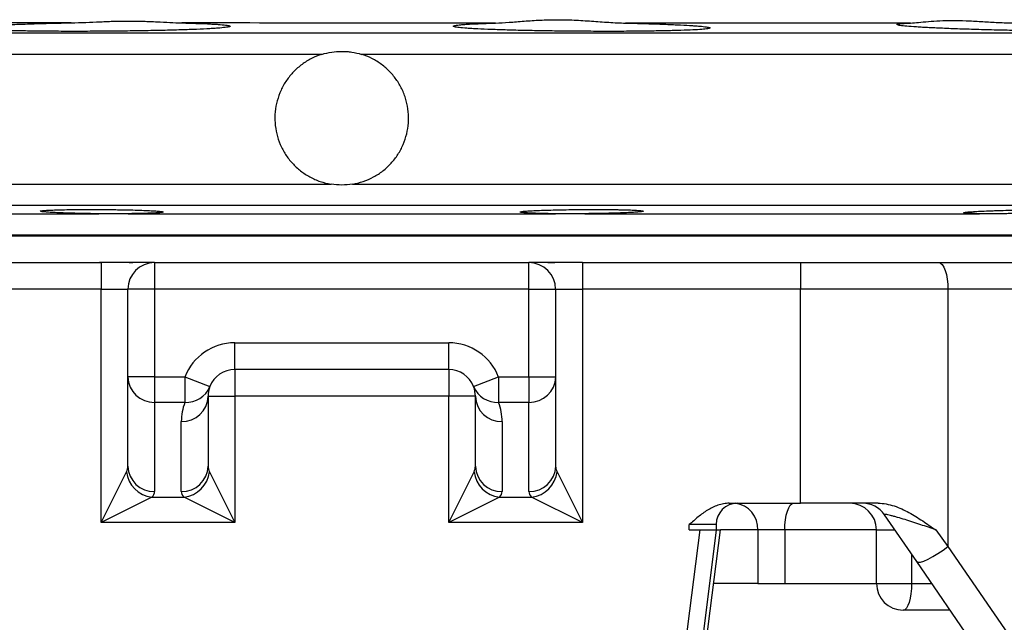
# Model space of a CAD drawing. Header units: millimetres. Extents: x 941 to 1871, y 616 to 2615.
# Tile 9 of 36: x 1267 to 1451, y 1424 to 1537. Entities that reach past the tile are written whole.
import ezdxf

# ---------------------------------------------------------------- set-up
doc = ezdxf.new("R2010")
doc.units = ezdxf.units.MM

msp = doc.modelspace()

# ---------------------------------------------------------------- linework, layer by layer
at = {"color": 8, "linetype": 'Continuous', "lineweight": 25}
for p, q in [((1064.46, 1534.07), (1589.74, 1534.07)), ((1323.39, 1530.07), (1060.6, 1530.07)), ((1593.6, 1530.07), (1330.81, 1530.07)), ((1060.6, 1505.79), (1325.1, 1505.79)), ((1329.1, 1505.79), (1593.6, 1505.79)), ((1327.1, 1501.8), (1064.46, 1501.8)), ((1589.74, 1501.8), (1327.1, 1501.8)), ((1542.1, 1496.27), (1112.1, 1496.27)), ((1404.93, 1441.13), (1397.93, 1441.13)), ((1427.1, 1441.13), (1409.95, 1441.13)), ((1427.1, 1441.13), (1430.55, 1441.13)), ((1433.65, 1436.63), (1433.65, 1431.13)), ((1433.65, 1431.13), (1437.43, 1431.13))]:
    msp.add_line(p, q, dxfattribs=at)
at = {"color": 7, "linetype": 'Continuous', "lineweight": 25}
for p, q in [((1207.84, 1500.27), (1281.67, 1500.27)), ((1287.14, 1500.27), (1367.06, 1500.27)), ((1372.53, 1500.27), (1446.37, 1500.27)), ((1112.1, 1496.13), (1542.1, 1496.13)), ((1241.34, 1491.13), (1282.1, 1491.13)), ((1282.1, 1491.13), (1282.1, 1486.13)), ((1292.1, 1491.13), (1282.1, 1491.13)), ((1292.1, 1491.13), (1292.1, 1486.13)), ((1292.1, 1491.13), (1362.1, 1491.13)), ((1362.1, 1486.13), (1362.1, 1491.13)), ((1372.1, 1491.13), (1362.1, 1491.13)), ((1372.1, 1491.13), (1372.1, 1486.13)), ((1372.1, 1491.13), (1412.86, 1491.13)), ((1412.86, 1491.13), (1412.86, 1486.13)), ((1412.86, 1491.13), (1438.74, 1491.13)), ((1438.74, 1491.13), (1581.21, 1491.13)), ((1282.1, 1486.13), (1241.34, 1486.13)), ((1282.1, 1486.13), (1287.1, 1486.13)), ((1282.1, 1442.53), (1282.1, 1486.13)), ((1292.1, 1486.13), (1287.1, 1486.13)), ((1287.1, 1469.74), (1287.1, 1486.13)), ((1362.1, 1486.13), (1292.1, 1486.13)), ((1292.1, 1486.13), (1292.1, 1469.74)), ((1362.1, 1486.13), (1367.1, 1486.13)), ((1362.1, 1469.74), (1362.1, 1486.13)), ((1367.1, 1486.13), (1367.1, 1469.74)), ((1367.1, 1486.13), (1372.1, 1486.13)), ((1372.1, 1486.13), (1372.1, 1442.53)), ((1412.86, 1486.13), (1372.1, 1486.13)), ((1440.47, 1486.13), (1412.86, 1486.13)), ((1412.86, 1446.13), (1412.86, 1486.13)), ((1440.47, 1486.13), (1440.47, 1438.05)), ((1582.1, 1486.13), (1440.47, 1486.13)), ((1307.1, 1476.13), (1347.1, 1476.13)), ((1307.1, 1471.13), (1307.1, 1476.13)), ((1347.1, 1471.13), (1347.1, 1476.13)), ((1347.1, 1471.13), (1307.1, 1471.13)), ((1307.1, 1471.13), (1307.1, 1466.13)), ((1347.1, 1471.13), (1347.1, 1466.13)), ((1292.1, 1469.74), (1287.1, 1469.74)), ((1287.1, 1453.07), (1287.1, 1469.74)), ((1292.1, 1469.74), (1297.77, 1469.74)), ((1292.1, 1469.74), (1292.1, 1464.99)), ((1297.77, 1469.74), (1302.44, 1467.94)), ((1297.77, 1469.74), (1297.77, 1464.99)), ((1351.77, 1467.94), (1356.43, 1469.74)), ((1356.43, 1469.74), (1362.1, 1469.74)), ((1356.43, 1469.74), (1356.43, 1464.99)), ((1362.1, 1469.74), (1367.1, 1469.74)), ((1362.1, 1469.74), (1362.1, 1464.99)), ((1367.1, 1469.74), (1367.1, 1453.07)), ((1302.1, 1466.13), (1302.1, 1453.07)), ((1302.1, 1466.13), (1307.1, 1466.13)), ((1347.1, 1466.13), (1307.1, 1466.13)), ((1307.1, 1466.13), (1307.1, 1442.53)), ((1352.1, 1466.13), (1347.1, 1466.13)), ((1347.1, 1442.53), (1347.1, 1466.13)), ((1352.1, 1453.07), (1352.1, 1466.13)), ((1297.77, 1464.99), (1292.1, 1464.99)), ((1292.1, 1464.99), (1292.1, 1448.33)), ((1362.1, 1464.99), (1356.43, 1464.99)), ((1362.1, 1448.33), (1362.1, 1464.99)), ((1297.1, 1448.33), (1297.1, 1461.39)), ((1357.1, 1461.39), (1357.1, 1448.33)), ((1282.1, 1442.53), (1286.84, 1452.02)), ((1302.36, 1452.02), (1307.1, 1442.53)), ((1347.1, 1442.53), (1351.84, 1452.02)), ((1367.36, 1452.02), (1372.1, 1442.53)), ((1291.59, 1447.27), (1282.1, 1442.53)), ((1291.59, 1447.27), (1297.61, 1447.27)), ((1307.1, 1442.53), (1297.61, 1447.27)), ((1356.59, 1447.27), (1347.1, 1442.53)), ((1356.59, 1447.27), (1362.61, 1447.27)), ((1372.1, 1442.53), (1362.61, 1447.27)), ((1399.58, 1446.13), (1412.86, 1446.13)), ((1427.41, 1446.13), (1412.86, 1446.13)), ((1434.63, 1435.21), (1428.59, 1443.97)), ((1307.1, 1442.53), (1282.1, 1442.53)), ((1372.1, 1442.53), (1347.1, 1442.53)), ((1392.1, 1441.13), (1392.1, 1442.13)), ((1397.1, 1442.13), (1392.1, 1442.13)), ((1397.1, 1442.13), (1397.1, 1441.13)), ((1384.58, 1365.77), (1394.13, 1441.13)), ((1397.15, 1441.13), (1387.56, 1365.4)), ((1388.1, 1363.54), (1397.93, 1441.13)), ((1392.1, 1441.13), (1394.13, 1441.13)), ((1394.13, 1441.13), (1397.15, 1441.13)), ((1397.15, 1441.13), (1397.93, 1441.13)), ((1409.95, 1441.13), (1404.93, 1441.13)), ((1404.93, 1441.13), (1404.93, 1431.13)), ((1409.95, 1441.13), (1409.95, 1431.13)), ((1427.1, 1431.13), (1427.1, 1441.13)), ((1438.2, 1441.13), (1440.47, 1438.05)), ((1440.47, 1438.05), (1582.45, 1231.94)), ((1581.22, 1222.41), (1434.63, 1435.21)), ((1404.93, 1431.13), (1396.66, 1431.13)), ((1404.93, 1431.13), (1409.95, 1431.13)), ((1409.95, 1431.13), (1427.16, 1431.13)), ((1427.1, 1431.13), (1433.65, 1431.13)), ((1440.88, 1426.13), (1432.1, 1426.13))]:
    msp.add_line(p, q, dxfattribs=at)
at = {"color": 7, "linetype": 'Continuous', "lineweight": 25, "flags": 128}
for points in [[(1438.74, 1491.13), (1439.08, 1491.04), (1439.4, 1490.75), (1439.7, 1490.29), (1439.96, 1489.67), (1440.18, 1488.91), (1440.34, 1488.05), (1440.44, 1487.11), (1440.47, 1486.13)], [(1409.95, 1441.13), (1409.98, 1442.11), (1410.08, 1443.05), (1410.23, 1443.91), (1410.44, 1444.67), (1410.69, 1445.29), (1410.98, 1445.75), (1411.29, 1446.04), (1411.61, 1446.13)], [(1434.63, 1435.21), (1434.87, 1435.09), (1435.32, 1435.13), (1435.96, 1435.33), (1436.74, 1435.68), (1437.64, 1436.15), (1438.59, 1436.72), (1439.55, 1437.37), (1440.47, 1438.05)], [(1433.65, 1431.13), (1433.62, 1430.16), (1433.53, 1429.22), (1433.39, 1428.36), (1433.19, 1427.6), (1432.96, 1426.98), (1432.69, 1426.51), (1432.4, 1426.23), (1432.1, 1426.13)]]:
    msp.add_lwpolyline(points, dxfattribs=at)
at = {"color": 7, "linetype": 'Continuous', "lineweight": 25}
for centre, radius, start, end in [((1292.1, 1486.13), 5, 90, 180), ((1362.1, 1486.13), 5, 0, 90), ((1307.1, 1466.13), 10, 90, 158.8765), ((1347.1, 1466.13), 10, 21.1235, 90), ((1307.1, 1466.13), 5, 90, 158.8765), ((1347.1, 1466.13), 5, 21.1235, 90), ((1291.98, 1469.87), 4.88, 181.5482, 271.4687), ((1362.23, 1469.87), 4.88, 268.5313, 358.4518), ((1298.05, 1469.72), 4.73, 266.6194, 337.8584), ((1307.1, 1466.13), 5, 158.8765, 180), ((1356.15, 1469.72), 4.73, 202.1416, 273.3806), ((1347.1, 1466.13), 5, 0, 21.1235), ((1297.23, 1466.27), 4.88, 268.5313, 358.4518), ((1356.98, 1466.27), 4.88, 181.5482, 271.4687), ((1307.1, 1461.39), 10, 158.8765, 180), ((1347.1, 1461.39), 10, 0, 21.1235), ((1291.98, 1453.2), 4.88, 181.5482, 271.4687), ((1297.23, 1453.2), 4.88, 268.5313, 358.4518), ((1356.98, 1453.2), 4.88, 181.5482, 271.4687), ((1362.23, 1453.2), 4.88, 268.5313, 358.4518), ((1292.19, 1452.62), 5.38, 186.4352, 263.5648), ((1297.01, 1452.62), 5.38, 276.4352, 353.5648), ((1357.19, 1452.62), 5.38, 186.4352, 263.5648), ((1362.01, 1452.62), 5.38, 276.4352, 353.5648), ((1401.1, 1442.13), 4, 90, 180), ((1422.1, 1441.13), 5, 0, 90), ((1424.47, 1441.13), 5, 34.5625, 90), ((1432.1, 1431.13), 5, 180, 270)]:
    msp.add_arc(centre, radius, start, end, dxfattribs=at)
at = {"color": 8, "linetype": 'Continuous', "lineweight": 25}
msp.add_arc((1400.08, 1441.31), 4.85, 357.9656, 82.5559, dxfattribs=at)
at = {"color": 7, "linetype": 'Continuous', "lineweight": 25}
for centre, major_axis, ratio, start_param, end_param in [((1282.1, 1453.07), (5, 0), 0.666667, 5.961435, 6.283185), ((1307.1, 1453.07), (5, 0), 0.666667, 3.141593, 3.463343), ((1347.1, 1453.07), (5, 0), 0.666667, 5.961435, 6.283185), ((1372.1, 1453.07), (5, 0), 0.666667, 3.141593, 3.463343), ((1282.1, 1448.33), (10, 0), 0.333333, 5.961435, 6.283185), ((1307.1, 1448.33), (10, 0), 0.333333, 3.141593, 3.463343), ((1347.1, 1448.33), (10, 0), 0.333333, 5.961435, 6.283185), ((1372.1, 1448.33), (10, 0), 0.333333, 3.141593, 3.463343)]:
    msp.add_ellipse(centre, major_axis=major_axis, ratio=ratio, start_param=start_param, end_param=end_param, dxfattribs=at)
for points, knots in [([(1276.53, 1535.96), (1273.87, 1535.96), (1271.21, 1535.96), (1267.24, 1535.97), (1265.91, 1535.97), (1263.28, 1535.97), (1261.96, 1535.97), (1255.42, 1535.98), (1250.3, 1535.98), (1240.28, 1536), (1235.38, 1536), (1228.19, 1536.01), (1225.82, 1536.01), (1222.3, 1536.02), (1221.13, 1536.02), (1218.8, 1536.02), (1217.65, 1536.02), (1216.5, 1536.02)], [0, 0, 0, 0, 0.125, 0.125, 0.1875, 0.1875, 0.25, 0.25, 0.5, 0.5, 0.75, 0.75, 0.875, 0.875, 0.9375, 0.9375, 1, 1, 1, 1]), ([(1297.2, 1535.94), (1297.73, 1535.93), (1298.24, 1535.92), (1299.22, 1535.89), (1299.69, 1535.87), (1301.03, 1535.83), (1301.84, 1535.79), (1302.91, 1535.74), (1303.24, 1535.72), (1303.86, 1535.68), (1304.14, 1535.66), (1304.92, 1535.6), (1305.32, 1535.56), (1305.77, 1535.49), (1305.89, 1535.47), (1306.09, 1535.42), (1306.15, 1535.4), (1306.27, 1535.33), (1306.23, 1535.28), (1306.01, 1535.21), (1305.91, 1535.19), (1305.65, 1535.14), (1305.49, 1535.12), (1304.94, 1535.05), (1304.47, 1535), (1303.6, 1534.94), (1303.29, 1534.92), (1302.61, 1534.87), (1302.24, 1534.85), (1301.08, 1534.79), (1300.22, 1534.75), (1298.81, 1534.7), (1298.31, 1534.68), (1297.29, 1534.64), (1296.75, 1534.63), (1295.11, 1534.58), (1293.96, 1534.55), (1292.16, 1534.51), (1291.54, 1534.5), (1290.29, 1534.48), (1289.64, 1534.47), (1287.71, 1534.44), (1286.4, 1534.42), (1284.4, 1534.4), (1283.74, 1534.39), (1282.39, 1534.38), (1281.71, 1534.38), (1279.69, 1534.37), (1278.37, 1534.37), (1276.41, 1534.37), (1275.76, 1534.37), (1274.47, 1534.37), (1273.83, 1534.38), (1271.96, 1534.39), (1270.77, 1534.4), (1269.06, 1534.42), (1268.5, 1534.43), (1267.42, 1534.45), (1266.89, 1534.46), (1265.37, 1534.49), (1264.45, 1534.52), (1263.18, 1534.56), (1262.78, 1534.57), (1262.02, 1534.6), (1261.66, 1534.62), (1260.67, 1534.67), (1260.11, 1534.71), (1259.43, 1534.76), (1259.23, 1534.78), (1258.88, 1534.82), (1258.73, 1534.84), (1258.37, 1534.91), (1258.25, 1534.95), (1258.22, 1535.02), (1258.24, 1535.04), (1258.34, 1535.08), (1258.42, 1535.11), (1258.74, 1535.18), (1259.06, 1535.22), (1259.7, 1535.29), (1259.94, 1535.32), (1260.47, 1535.36), (1260.77, 1535.39), (1261.72, 1535.46), (1262.45, 1535.5), (1263.68, 1535.57), (1264.11, 1535.59), (1265.02, 1535.63), (1265.5, 1535.65), (1266.99, 1535.71), (1268.05, 1535.75), (1269.73, 1535.8), (1270.31, 1535.82), (1271.5, 1535.85), (1272.11, 1535.87), (1273.97, 1535.91), (1275.23, 1535.94), (1276.53, 1535.96)], [0, 0, 0, 0, 0.015625, 0.015625, 0.03125, 0.03125, 0.0625, 0.0625, 0.078125, 0.078125, 0.09375, 0.09375, 0.125, 0.125, 0.140625, 0.140625, 0.15625, 0.15625, 0.1875, 0.1875, 0.203125, 0.203125, 0.21875, 0.21875, 0.25, 0.25, 0.265625, 0.265625, 0.28125, 0.28125, 0.3125, 0.3125, 0.328125, 0.328125, 0.34375, 0.34375, 0.375, 0.375, 0.390625, 0.390625, 0.40625, 0.40625, 0.4375, 0.4375, 0.453125, 0.453125, 0.46875, 0.46875, 0.5, 0.5, 0.515625, 0.515625, 0.53125, 0.53125, 0.5625, 0.5625, 0.578125, 0.578125, 0.59375, 0.59375, 0.625, 0.625, 0.640625, 0.640625, 0.65625, 0.65625, 0.6875, 0.6875, 0.703125, 0.703125, 0.71875, 0.71875, 0.75, 0.75, 0.765625, 0.765625, 0.78125, 0.78125, 0.8125, 0.8125, 0.828125, 0.828125, 0.84375, 0.84375, 0.875, 0.875, 0.890625, 0.890625, 0.90625, 0.90625, 0.9375, 0.9375, 0.953125, 0.953125, 0.96875, 0.96875, 1, 1, 1, 1]), ([(1276.53, 1535.96), (1278.32, 1535.99), (1280.13, 1536.09), (1282.41, 1536.18), (1282.86, 1536.2), (1283.78, 1536.24), (1284.24, 1536.25), (1285.61, 1536.29), (1286.51, 1536.3), (1288.28, 1536.3), (1289.15, 1536.28), (1290.45, 1536.25), (1290.87, 1536.23), (1291.72, 1536.2), (1292.15, 1536.18), (1294.21, 1536.08), (1295.76, 1535.97), (1297.2, 1535.94)], [0, 0, 0, 0, 0.25, 0.25, 0.3125, 0.3125, 0.375, 0.375, 0.5, 0.5, 0.625, 0.625, 0.6875, 0.6875, 0.75, 0.75, 1, 1, 1, 1]), ([(1355.85, 1535.91), (1351.01, 1535.91), (1346.15, 1535.92), (1338.8, 1535.92), (1336.34, 1535.92), (1332.64, 1535.92), (1331.41, 1535.92), (1328.94, 1535.92), (1327.7, 1535.92), (1316.58, 1535.93), (1306.83, 1535.93), (1297.2, 1535.94)], [0, 0, 0, 0, 0.25, 0.25, 0.375, 0.375, 0.4375, 0.4375, 0.5, 0.5, 1, 1, 1, 1]), ([(1380.17, 1535.91), (1381.39, 1535.88), (1382.57, 1535.86), (1384.27, 1535.81), (1384.83, 1535.79), (1385.91, 1535.76), (1386.97, 1535.72), (1387.95, 1535.68), (1388.9, 1535.64), (1389.36, 1535.62), (1390.67, 1535.56), (1391.46, 1535.52), (1392.51, 1535.45), (1392.83, 1535.43), (1393.45, 1535.39), (1393.73, 1535.36), (1394.51, 1535.3), (1394.93, 1535.25), (1395.4, 1535.18), (1395.54, 1535.16), (1395.75, 1535.12), (1395.83, 1535.09), (1396, 1535.03), (1396, 1534.98), (1395.85, 1534.92), (1395.77, 1534.9), (1395.57, 1534.86), (1395.44, 1534.84), (1394.97, 1534.78), (1394.56, 1534.74), (1393.55, 1534.67), (1392.94, 1534.64), (1391.54, 1534.58), (1390.76, 1534.55), (1389.04, 1534.5), (1388.1, 1534.48), (1386.57, 1534.45), (1386.05, 1534.44), (1384.97, 1534.42), (1384.42, 1534.41), (1382.74, 1534.39), (1381.56, 1534.38), (1379.73, 1534.37), (1379.1, 1534.37), (1377.85, 1534.37), (1377.22, 1534.37), (1375.31, 1534.37), (1374.03, 1534.37), (1372.07, 1534.38), (1371.41, 1534.39), (1370.11, 1534.4), (1369.46, 1534.4), (1367.54, 1534.42), (1366.27, 1534.44), (1364.4, 1534.47), (1363.78, 1534.48), (1362.57, 1534.5), (1361.97, 1534.51), (1360.23, 1534.55), (1359.12, 1534.58), (1357.53, 1534.63), (1357.01, 1534.64), (1356.01, 1534.68), (1355.53, 1534.69), (1354.15, 1534.75), (1353.31, 1534.78), (1352.16, 1534.84), (1351.8, 1534.86), (1351.12, 1534.9), (1350.81, 1534.92), (1349.93, 1534.99), (1349.45, 1535.03), (1348.87, 1535.1), (1348.7, 1535.12), (1348.41, 1535.16), (1348.3, 1535.19), (1348.03, 1535.26), (1347.95, 1535.3), (1347.99, 1535.37), (1348.03, 1535.39), (1348.17, 1535.44), (1348.26, 1535.46), (1348.62, 1535.52), (1348.96, 1535.57), (1349.62, 1535.63), (1349.87, 1535.65), (1350.41, 1535.69), (1350.7, 1535.7), (1351.66, 1535.76), (1352.38, 1535.79), (1353.59, 1535.84), (1354.01, 1535.86), (1354.9, 1535.89), (1355.37, 1535.9), (1355.85, 1535.91)], [0, 0, 0, 0, 0.03125, 0.03125, 0.046875, 0.046875, 0.0625, 0.078125, 0.078125, 0.09375, 0.09375, 0.125, 0.125, 0.140625, 0.140625, 0.15625, 0.15625, 0.1875, 0.1875, 0.203125, 0.203125, 0.21875, 0.21875, 0.25, 0.25, 0.265625, 0.265625, 0.28125, 0.28125, 0.3125, 0.3125, 0.34375, 0.34375, 0.375, 0.375, 0.40625, 0.40625, 0.421875, 0.421875, 0.4375, 0.4375, 0.46875, 0.46875, 0.484375, 0.484375, 0.5, 0.5, 0.53125, 0.53125, 0.546875, 0.546875, 0.5625, 0.5625, 0.59375, 0.59375, 0.609375, 0.609375, 0.625, 0.625, 0.65625, 0.65625, 0.671875, 0.671875, 0.6875, 0.6875, 0.71875, 0.71875, 0.734375, 0.734375, 0.75, 0.75, 0.78125, 0.78125, 0.796875, 0.796875, 0.8125, 0.8125, 0.84375, 0.84375, 0.859375, 0.859375, 0.875, 0.875, 0.90625, 0.90625, 0.921875, 0.921875, 0.9375, 0.9375, 0.96875, 0.96875, 0.984375, 0.984375, 1, 1, 1, 1]), ([(1355.85, 1535.91), (1356.67, 1535.93), (1357.52, 1535.99), (1359.3, 1536.13), (1360.23, 1536.21), (1361.68, 1536.32), (1362.18, 1536.36), (1363.19, 1536.42), (1363.69, 1536.45), (1365.23, 1536.52), (1366.27, 1536.55), (1367.86, 1536.55), (1368.4, 1536.54), (1369.48, 1536.52), (1370.02, 1536.5), (1371.66, 1536.43), (1372.74, 1536.36), (1374.89, 1536.21), (1375.96, 1536.13), (1377.56, 1536.03), (1378.09, 1535.99), (1379.14, 1535.94), (1379.66, 1535.92), (1380.17, 1535.91)], [0, 0, 0, 0, 0.125, 0.125, 0.25, 0.25, 0.3125, 0.3125, 0.375, 0.375, 0.5, 0.5, 0.5625, 0.5625, 0.625, 0.625, 0.75, 0.75, 0.875, 0.875, 0.9375, 0.9375, 1, 1, 1, 1]), ([(1433.46, 1535.92), (1425.2, 1535.92), (1416.62, 1535.92), (1405.48, 1535.91), (1403.23, 1535.91), (1399.83, 1535.91), (1398.69, 1535.91), (1396.4, 1535.91), (1395.25, 1535.91), (1389.48, 1535.91), (1384.84, 1535.91), (1380.17, 1535.91)], [0, 0, 0, 0, 0.5, 0.5, 0.625, 0.625, 0.6875, 0.6875, 0.75, 0.75, 1, 1, 1, 1]), ([(1452.46, 1535.94), (1453.79, 1535.91), (1455.1, 1535.89), (1457.73, 1535.82), (1459.03, 1535.79), (1461.62, 1535.72), (1462.88, 1535.68), (1465.31, 1535.6), (1466.48, 1535.56), (1468.17, 1535.49), (1468.72, 1535.47), (1469.78, 1535.42), (1470.29, 1535.4), (1471.29, 1535.35), (1471.77, 1535.33), (1472.69, 1535.29), (1473.12, 1535.26), (1474.36, 1535.19), (1475.1, 1535.15), (1476.08, 1535.08), (1476.39, 1535.06), (1476.94, 1535.01), (1477.2, 1534.99), (1477.87, 1534.93), (1478.22, 1534.88), (1478.59, 1534.82), (1478.69, 1534.8), (1478.82, 1534.76), (1478.86, 1534.74), (1478.9, 1534.69), (1478.82, 1534.66), (1478.54, 1534.61), (1478.42, 1534.59), (1478.12, 1534.56), (1477.94, 1534.55), (1477.34, 1534.51), (1476.84, 1534.49), (1475.94, 1534.45), (1475.61, 1534.45), (1474.91, 1534.43), (1474.53, 1534.42), (1473.35, 1534.4), (1472.49, 1534.39), (1471.06, 1534.38), (1470.57, 1534.37), (1469.54, 1534.37), (1469, 1534.37), (1467.37, 1534.37), (1466.23, 1534.37), (1464.44, 1534.38), (1463.83, 1534.38), (1462.58, 1534.39), (1461.95, 1534.4), (1460.04, 1534.42), (1458.75, 1534.44), (1456.78, 1534.47), (1456.12, 1534.48), (1454.8, 1534.5), (1454.13, 1534.51), (1452.15, 1534.55), (1450.85, 1534.58), (1448.92, 1534.62), (1448.29, 1534.64), (1447.02, 1534.67), (1446.39, 1534.69), (1444.56, 1534.75), (1443.39, 1534.78), (1441.71, 1534.84), (1441.16, 1534.86), (1440.1, 1534.91), (1439.58, 1534.93), (1438.08, 1534.99), (1437.17, 1535.04), (1435.92, 1535.1), (1435.52, 1535.13), (1434.77, 1535.17), (1434.41, 1535.2), (1433.42, 1535.27), (1432.86, 1535.31), (1432.17, 1535.38), (1431.96, 1535.4), (1431.61, 1535.45), (1431.45, 1535.47), (1431.07, 1535.54), (1430.93, 1535.58), (1430.87, 1535.64), (1430.88, 1535.66), (1430.95, 1535.7), (1431.02, 1535.72), (1431.29, 1535.77), (1431.58, 1535.81), (1432.17, 1535.86), (1432.39, 1535.87), (1432.88, 1535.9), (1433.16, 1535.91), (1433.46, 1535.92)], [0, 0, 0, 0, 0.03125, 0.03125, 0.0625, 0.0625, 0.09375, 0.09375, 0.125, 0.125, 0.140625, 0.140625, 0.15625, 0.15625, 0.171875, 0.171875, 0.1875, 0.1875, 0.21875, 0.21875, 0.234375, 0.234375, 0.25, 0.25, 0.28125, 0.28125, 0.296875, 0.296875, 0.3125, 0.3125, 0.34375, 0.34375, 0.359375, 0.359375, 0.375, 0.375, 0.40625, 0.40625, 0.421875, 0.421875, 0.4375, 0.4375, 0.46875, 0.46875, 0.484375, 0.484375, 0.5, 0.5, 0.53125, 0.53125, 0.546875, 0.546875, 0.5625, 0.5625, 0.59375, 0.59375, 0.609375, 0.609375, 0.625, 0.625, 0.65625, 0.65625, 0.671875, 0.671875, 0.6875, 0.6875, 0.71875, 0.71875, 0.734375, 0.734375, 0.75, 0.75, 0.78125, 0.78125, 0.796875, 0.796875, 0.8125, 0.8125, 0.84375, 0.84375, 0.859375, 0.859375, 0.875, 0.875, 0.90625, 0.90625, 0.921875, 0.921875, 0.9375, 0.9375, 0.96875, 0.96875, 0.984375, 0.984375, 1, 1, 1, 1]), ([(1433.46, 1535.92), (1433.92, 1535.94), (1434.42, 1535.99), (1435.54, 1536.1), (1436.15, 1536.16), (1437.47, 1536.27), (1438.18, 1536.32), (1439.68, 1536.39), (1440.47, 1536.41), (1442.11, 1536.41), (1442.97, 1536.39), (1444.32, 1536.34), (1444.77, 1536.32), (1445.69, 1536.27), (1446.16, 1536.25), (1447.57, 1536.16), (1448.52, 1536.1), (1450.46, 1536), (1451.45, 1535.95), (1452.46, 1535.94)], [0, 0, 0, 0, 0.125, 0.125, 0.25, 0.25, 0.375, 0.375, 0.5, 0.5, 0.625, 0.625, 0.6875, 0.6875, 0.75, 0.75, 0.875, 0.875, 1, 1, 1, 1]), ([(1323.39, 1530.07), (1322.72, 1529.86), (1322.07, 1529.6), (1320.83, 1528.97), (1320.24, 1528.6), (1319.11, 1527.77), (1318.58, 1527.31), (1317.62, 1526.31), (1317.18, 1525.77), (1316.38, 1524.61), (1316.04, 1524), (1315.46, 1522.74), (1315.22, 1522.08), (1314.85, 1520.72), (1314.73, 1520.04), (1314.59, 1518.65), (1314.58, 1517.96), (1314.68, 1516.56), (1314.79, 1515.86), (1315.12, 1514.51), (1315.34, 1513.85), (1315.75, 1512.88), (1315.9, 1512.57), (1316.23, 1511.95), (1316.41, 1511.65), (1316.97, 1510.78), (1317.4, 1510.23), (1318.11, 1509.45), (1318.35, 1509.2), (1318.87, 1508.72), (1319.13, 1508.5), (1319.95, 1507.86), (1320.53, 1507.47), (1321.46, 1506.97), (1321.78, 1506.82), (1322.42, 1506.54), (1322.74, 1506.41), (1323.73, 1506.08), (1324.41, 1505.91), (1325.1, 1505.79)], [0, 0, 0, 0, 0.0625, 0.0625, 0.125, 0.125, 0.1875, 0.1875, 0.25, 0.25, 0.3125, 0.3125, 0.375, 0.375, 0.4375, 0.4375, 0.5, 0.5, 0.5625, 0.5625, 0.625, 0.625, 0.65625, 0.65625, 0.6875, 0.6875, 0.75, 0.75, 0.78125, 0.78125, 0.8125, 0.8125, 0.875, 0.875, 0.90625, 0.90625, 0.9375, 0.9375, 1, 1, 1, 1]), ([(1323.39, 1530.07), (1323.99, 1530.26), (1324.6, 1530.4), (1325.84, 1530.59), (1326.46, 1530.63), (1327.41, 1530.63), (1327.73, 1530.62), (1328.36, 1530.57), (1328.67, 1530.54), (1329.6, 1530.4), (1330.21, 1530.26), (1330.81, 1530.07)], [0, 0, 0, 0, 0.25, 0.25, 0.5, 0.5, 0.625, 0.625, 0.75, 0.75, 1, 1, 1, 1]), ([(1329.1, 1505.79), (1329.8, 1505.91), (1330.47, 1506.08), (1331.79, 1506.52), (1332.43, 1506.8), (1333.67, 1507.47), (1334.25, 1507.85), (1335.34, 1508.71), (1335.85, 1509.18), (1336.8, 1510.22), (1337.23, 1510.77), (1337.98, 1511.94), (1338.31, 1512.56), (1338.86, 1513.85), (1339.09, 1514.51), (1339.41, 1515.86), (1339.52, 1516.55), (1339.62, 1517.95), (1339.61, 1518.65), (1339.48, 1520.03), (1339.35, 1520.72), (1339.08, 1521.74), (1338.97, 1522.07), (1338.73, 1522.73), (1338.6, 1523.05), (1338.16, 1524), (1337.82, 1524.6), (1337.23, 1525.47), (1337.02, 1525.75), (1336.58, 1526.29), (1336.35, 1526.56), (1335.62, 1527.31), (1335.1, 1527.76), (1334.25, 1528.39), (1333.96, 1528.59), (1333.37, 1528.96), (1333.06, 1529.13), (1332.13, 1529.6), (1331.49, 1529.86), (1330.81, 1530.07)], [0, 0, 0, 0, 0.0625, 0.0625, 0.125, 0.125, 0.1875, 0.1875, 0.25, 0.25, 0.3125, 0.3125, 0.375, 0.375, 0.4375, 0.4375, 0.5, 0.5, 0.5625, 0.5625, 0.625, 0.625, 0.65625, 0.65625, 0.6875, 0.6875, 0.75, 0.75, 0.78125, 0.78125, 0.8125, 0.8125, 0.875, 0.875, 0.90625, 0.90625, 0.9375, 0.9375, 1, 1, 1, 1]), ([(1281.67, 1500.27), (1280.97, 1500.27), (1280.29, 1500.28), (1279.28, 1500.3), (1278.95, 1500.3), (1278.29, 1500.32), (1277.96, 1500.32), (1277, 1500.35), (1276.39, 1500.36), (1275.53, 1500.39), (1275.25, 1500.4), (1274.71, 1500.42), (1274.45, 1500.43), (1273.7, 1500.46), (1273.25, 1500.48), (1272.65, 1500.51), (1272.47, 1500.52), (1272.11, 1500.55), (1271.95, 1500.56), (1271.51, 1500.6), (1271.28, 1500.62), (1270.93, 1500.67), (1270.81, 1500.69), (1270.71, 1500.74), (1270.72, 1500.76), (1270.83, 1500.8), (1270.89, 1500.81), (1271.02, 1500.83), (1271.11, 1500.84), (1271.4, 1500.87), (1271.66, 1500.89), (1272.13, 1500.92), (1272.3, 1500.93), (1272.67, 1500.95), (1272.87, 1500.95), (1273.49, 1500.98), (1273.96, 1500.99), (1274.99, 1501.02), (1275.55, 1501.03), (1276.43, 1501.04), (1276.73, 1501.04), (1277.35, 1501.05), (1277.67, 1501.05), (1278.64, 1501.06), (1279.3, 1501.06), (1280.32, 1501.06), (1280.66, 1501.06), (1281.36, 1501.06), (1281.71, 1501.05), (1282.75, 1501.05), (1283.44, 1501.04), (1284.46, 1501.03), (1284.8, 1501.03), (1285.48, 1501.02), (1285.81, 1501.01), (1286.79, 1500.99), (1287.42, 1500.98), (1288.62, 1500.95), (1289.19, 1500.93), (1290.24, 1500.89), (1290.73, 1500.87), (1291.38, 1500.84), (1291.59, 1500.83), (1291.98, 1500.81), (1292.16, 1500.8), (1292.66, 1500.76), (1292.93, 1500.74), (1293.26, 1500.7), (1293.35, 1500.69), (1293.51, 1500.67), (1293.57, 1500.66), (1293.72, 1500.62), (1293.75, 1500.6), (1293.7, 1500.56), (1293.67, 1500.55), (1293.58, 1500.52), (1293.52, 1500.51), (1293.29, 1500.48), (1293.08, 1500.46), (1292.52, 1500.42), (1292.19, 1500.4), (1291.62, 1500.37), (1291.42, 1500.36), (1290.98, 1500.35), (1290.75, 1500.34), (1290.02, 1500.32), (1289.5, 1500.3), (1288.66, 1500.29), (1288.37, 1500.28), (1287.77, 1500.28), (1287.46, 1500.27), (1287.14, 1500.27)], [0, 0, 0, 0, 0.03125, 0.03125, 0.046875, 0.046875, 0.0625, 0.0625, 0.09375, 0.09375, 0.109375, 0.109375, 0.125, 0.125, 0.15625, 0.15625, 0.171875, 0.171875, 0.1875, 0.1875, 0.21875, 0.21875, 0.25, 0.25, 0.28125, 0.28125, 0.296875, 0.296875, 0.3125, 0.3125, 0.34375, 0.34375, 0.359375, 0.359375, 0.375, 0.375, 0.40625, 0.40625, 0.4375, 0.4375, 0.453125, 0.453125, 0.46875, 0.46875, 0.5, 0.5, 0.515625, 0.515625, 0.53125, 0.53125, 0.5625, 0.5625, 0.578125, 0.578125, 0.59375, 0.59375, 0.625, 0.625, 0.65625, 0.65625, 0.6875, 0.6875, 0.703125, 0.703125, 0.71875, 0.71875, 0.75, 0.75, 0.765625, 0.765625, 0.78125, 0.78125, 0.8125, 0.8125, 0.828125, 0.828125, 0.84375, 0.84375, 0.875, 0.875, 0.90625, 0.90625, 0.921875, 0.921875, 0.9375, 0.9375, 0.96875, 0.96875, 0.984375, 0.984375, 1, 1, 1, 1]), ([(1367.06, 1500.27), (1366.43, 1500.27), (1365.83, 1500.28), (1364.99, 1500.3), (1364.72, 1500.3), (1364.19, 1500.32), (1363.94, 1500.32), (1363.21, 1500.35), (1362.78, 1500.36), (1362.2, 1500.39), (1362.03, 1500.4), (1361.69, 1500.42), (1361.54, 1500.43), (1361.13, 1500.46), (1360.92, 1500.48), (1360.68, 1500.51), (1360.62, 1500.52), (1360.53, 1500.55), (1360.5, 1500.56), (1360.45, 1500.6), (1360.49, 1500.62), (1360.67, 1500.67), (1360.83, 1500.69), (1361.27, 1500.74), (1361.54, 1500.76), (1362.04, 1500.8), (1362.22, 1500.81), (1362.61, 1500.83), (1362.82, 1500.84), (1363.47, 1500.87), (1363.95, 1500.89), (1364.74, 1500.92), (1365.02, 1500.93), (1365.59, 1500.95), (1365.88, 1500.95), (1366.77, 1500.98), (1367.4, 1500.99), (1368.72, 1501.02), (1369.39, 1501.03), (1370.41, 1501.04), (1370.75, 1501.04), (1371.45, 1501.05), (1371.8, 1501.05), (1372.84, 1501.06), (1373.53, 1501.06), (1374.55, 1501.06), (1374.89, 1501.06), (1375.55, 1501.06), (1375.89, 1501.05), (1376.86, 1501.05), (1377.47, 1501.04), (1378.35, 1501.03), (1378.64, 1501.03), (1379.2, 1501.02), (1379.47, 1501.01), (1380.24, 1500.99), (1380.7, 1500.98), (1381.54, 1500.95), (1381.92, 1500.93), (1382.54, 1500.89), (1382.8, 1500.87), (1383.1, 1500.84), (1383.18, 1500.83), (1383.32, 1500.81), (1383.37, 1500.8), (1383.48, 1500.76), (1383.49, 1500.74), (1383.42, 1500.7), (1383.37, 1500.69), (1383.26, 1500.67), (1383.19, 1500.66), (1382.93, 1500.62), (1382.69, 1500.6), (1382.25, 1500.56), (1382.09, 1500.55), (1381.74, 1500.52), (1381.55, 1500.51), (1380.95, 1500.48), (1380.5, 1500.46), (1379.5, 1500.42), (1378.96, 1500.4), (1378.1, 1500.37), (1377.81, 1500.36), (1377.2, 1500.35), (1376.88, 1500.34), (1375.93, 1500.32), (1375.27, 1500.3), (1374.26, 1500.29), (1373.92, 1500.28), (1373.23, 1500.28), (1372.88, 1500.27), (1372.53, 1500.27)], [0, 0, 0, 0, 0.03125, 0.03125, 0.046875, 0.046875, 0.0625, 0.0625, 0.09375, 0.09375, 0.109375, 0.109375, 0.125, 0.125, 0.15625, 0.15625, 0.171875, 0.171875, 0.1875, 0.1875, 0.21875, 0.21875, 0.25, 0.25, 0.28125, 0.28125, 0.296875, 0.296875, 0.3125, 0.3125, 0.34375, 0.34375, 0.359375, 0.359375, 0.375, 0.375, 0.40625, 0.40625, 0.4375, 0.4375, 0.453125, 0.453125, 0.46875, 0.46875, 0.5, 0.5, 0.515625, 0.515625, 0.53125, 0.53125, 0.5625, 0.5625, 0.578125, 0.578125, 0.59375, 0.59375, 0.625, 0.625, 0.65625, 0.65625, 0.6875, 0.6875, 0.703125, 0.703125, 0.71875, 0.71875, 0.75, 0.75, 0.765625, 0.765625, 0.78125, 0.78125, 0.8125, 0.8125, 0.828125, 0.828125, 0.84375, 0.84375, 0.875, 0.875, 0.90625, 0.90625, 0.921875, 0.921875, 0.9375, 0.9375, 0.96875, 0.96875, 0.984375, 0.984375, 1, 1, 1, 1]), ([(1446.37, 1500.27), (1445.9, 1500.27), (1445.48, 1500.28), (1444.93, 1500.3), (1444.76, 1500.3), (1444.45, 1500.32), (1444.31, 1500.32), (1443.92, 1500.35), (1443.73, 1500.36), (1443.53, 1500.39), (1443.48, 1500.4), (1443.41, 1500.42), (1443.39, 1500.43), (1443.37, 1500.46), (1443.43, 1500.48), (1443.6, 1500.51), (1443.68, 1500.52), (1443.85, 1500.55), (1443.96, 1500.56), (1444.32, 1500.6), (1444.61, 1500.62), (1445.31, 1500.67), (1445.72, 1500.69), (1446.62, 1500.74), (1447.12, 1500.76), (1447.93, 1500.8), (1448.21, 1500.81), (1448.79, 1500.83), (1449.09, 1500.84), (1450, 1500.87), (1450.64, 1500.89), (1451.63, 1500.92), (1451.97, 1500.93), (1452.65, 1500.95), (1452.99, 1500.95), (1454.01, 1500.98), (1454.71, 1500.99), (1456.1, 1501.02), (1456.79, 1501.03), (1457.8, 1501.04), (1458.14, 1501.04), (1458.79, 1501.05), (1459.12, 1501.05), (1460.08, 1501.06), (1460.69, 1501.06), (1461.55, 1501.06), (1461.83, 1501.06), (1462.38, 1501.06), (1462.64, 1501.05), (1463.39, 1501.05), (1463.84, 1501.04), (1464.44, 1501.03), (1464.63, 1501.03), (1464.98, 1501.02), (1465.15, 1501.01), (1465.59, 1500.99), (1465.82, 1500.98), (1466.18, 1500.95), (1466.3, 1500.93), (1466.4, 1500.89), (1466.39, 1500.87), (1466.28, 1500.84), (1466.23, 1500.83), (1466.1, 1500.81), (1466.01, 1500.8), (1465.72, 1500.76), (1465.47, 1500.74), (1465, 1500.7), (1464.83, 1500.69), (1464.46, 1500.67), (1464.26, 1500.66), (1463.64, 1500.62), (1463.17, 1500.6), (1462.4, 1500.56), (1462.13, 1500.55), (1461.58, 1500.52), (1461.3, 1500.51), (1460.42, 1500.48), (1459.8, 1500.46), (1458.5, 1500.42), (1457.84, 1500.4), (1456.82, 1500.37), (1456.48, 1500.36), (1455.79, 1500.35), (1455.44, 1500.34), (1454.39, 1500.32), (1453.7, 1500.3), (1452.68, 1500.29), (1452.34, 1500.28), (1451.67, 1500.28), (1451.33, 1500.27), (1451, 1500.27)], [0, 0, 0, 0, 0.03125, 0.03125, 0.046875, 0.046875, 0.0625, 0.0625, 0.09375, 0.09375, 0.109375, 0.109375, 0.125, 0.125, 0.15625, 0.15625, 0.171875, 0.171875, 0.1875, 0.1875, 0.21875, 0.21875, 0.25, 0.25, 0.28125, 0.28125, 0.296875, 0.296875, 0.3125, 0.3125, 0.34375, 0.34375, 0.359375, 0.359375, 0.375, 0.375, 0.40625, 0.40625, 0.4375, 0.4375, 0.453125, 0.453125, 0.46875, 0.46875, 0.5, 0.5, 0.515625, 0.515625, 0.53125, 0.53125, 0.5625, 0.5625, 0.578125, 0.578125, 0.59375, 0.59375, 0.625, 0.625, 0.65625, 0.65625, 0.6875, 0.6875, 0.703125, 0.703125, 0.71875, 0.71875, 0.75, 0.75, 0.765625, 0.765625, 0.78125, 0.78125, 0.8125, 0.8125, 0.828125, 0.828125, 0.84375, 0.84375, 0.875, 0.875, 0.90625, 0.90625, 0.921875, 0.921875, 0.9375, 0.9375, 0.96875, 0.96875, 0.984375, 0.984375, 1, 1, 1, 1]), ([(1287.14, 1500.27), (1286.71, 1500.26), (1286.28, 1500.26), (1285.39, 1500.24), (1284.94, 1500.24), (1284.03, 1500.24), (1283.56, 1500.24), (1282.62, 1500.26), (1282.15, 1500.26), (1281.67, 1500.27)], [0, 0, 0, 0, 0.25, 0.25, 0.5, 0.5, 0.75, 0.75, 1, 1, 1, 1]), ([(1372.53, 1500.27), (1371.59, 1500.26), (1370.66, 1500.24), (1369.26, 1500.24), (1368.81, 1500.24), (1367.92, 1500.26), (1367.49, 1500.26), (1367.06, 1500.27)], [0, 0, 0, 0, 0.5, 0.5, 0.75, 0.75, 1, 1, 1, 1]), ([(1451, 1500.27), (1450.56, 1500.26), (1450.13, 1500.26), (1449.29, 1500.24), (1448.89, 1500.24), (1448.11, 1500.24), (1447.74, 1500.24), (1447.02, 1500.26), (1446.68, 1500.26), (1446.37, 1500.27)], [0, 0, 0, 0, 0.25, 0.25, 0.5, 0.5, 0.75, 0.75, 1, 1, 1, 1]), ([(1279.79, 1491.13), (1280.45, 1491.15), (1282.25, 1491.19), (1285.2, 1491.26), (1287.13, 1491.18), (1288.04, 1491.15)], [0, 0, 0, 0, 0.233677, 0.636928, 1, 1, 1, 1]), ([(1365.62, 1491.13), (1365.67, 1491.13), (1366.74, 1491.14), (1369.08, 1491.29), (1371.97, 1491.18), (1373.57, 1491.15), (1373.95, 1491.14)], [0, 0, 0, 0, 0.024142, 0.444778, 0.86604, 1, 1, 1, 1]), ([(1399.58, 1446.13), (1399.22, 1446.13), (1398.86, 1446.1), (1398.15, 1445.97), (1397.79, 1445.88), (1396.76, 1445.53), (1396.12, 1445.21), (1394.89, 1444.45), (1394.3, 1444.02), (1393.46, 1443.33), (1393.19, 1443.09), (1392.64, 1442.62), (1392.37, 1442.37), (1392.1, 1442.13)], [0, 0, 0, 0, 0.125, 0.125, 0.25, 0.25, 0.5, 0.5, 0.75, 0.75, 0.875, 0.875, 1, 1, 1, 1]), ([(1427.41, 1446.13), (1428.44, 1446.13), (1429.44, 1445.94), (1430.89, 1445.46), (1431.36, 1445.27), (1432.28, 1444.86), (1432.73, 1444.63), (1434.05, 1443.91), (1434.9, 1443.38), (1436.57, 1442.28), (1437.38, 1441.71), (1438.2, 1441.13)], [0, 0, 0, 0, 0.25, 0.25, 0.375, 0.375, 0.5, 0.5, 0.75, 0.75, 1, 1, 1, 1]), ([(1438.2, 1441.13), (1437.27, 1441.47), (1436.33, 1441.8), (1434.88, 1442.28), (1434.4, 1442.44), (1433.41, 1442.76), (1432.92, 1442.91), (1431.96, 1443.21), (1431.48, 1443.35), (1430.8, 1443.55), (1430.58, 1443.61), (1430.15, 1443.73), (1429.94, 1443.79), (1429.56, 1443.88), (1429.38, 1443.92), (1429.07, 1443.99), (1428.94, 1444.01), (1428.73, 1444.04), (1428.66, 1444.04), (1428.58, 1444.02), (1428.57, 1444), (1428.59, 1443.97)], [0, 0, 0, 0, 0.25, 0.25, 0.375, 0.375, 0.5, 0.5, 0.625, 0.625, 0.6875, 0.6875, 0.75, 0.75, 0.8125, 0.8125, 0.875, 0.875, 0.9375, 0.9375, 1, 1, 1, 1])]:
    msp.add_open_spline(points, degree=3, knots=knots, dxfattribs=at)
msp.add_open_spline([(1329.1, 1505.79), (1328.44, 1505.69), (1327.1, 1505.58), (1325.77, 1505.69), (1325.1, 1505.79)], degree=3, dxfattribs=at)

doc.saveas('drawing.dxf')
